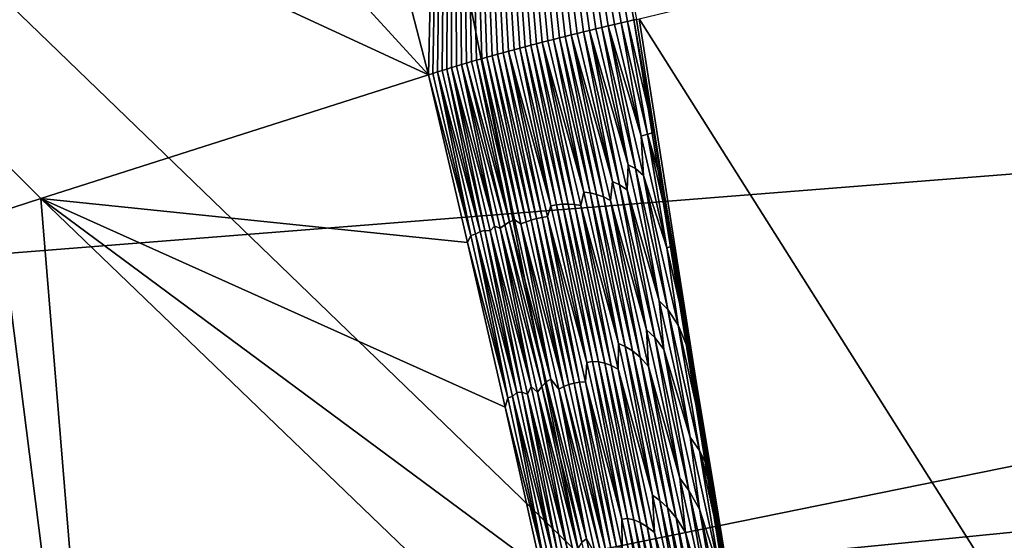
# Model space of a CAD drawing. Header units: metres. Extents: x -160 to 52, y -25 to 25.
# Tile 143 of 168: x 8.387 to 9.62, y 8.717 to 9.369. Entities that reach past the tile are written whole.
import ezdxf

# ---------------------------------------------------------------- set-up
doc = ezdxf.new("R2010")
doc.units = ezdxf.units.M
doc.layers.add('solid_509089_SW0001', color=7, linetype='CONTINUOUS')

msp = doc.modelspace()

# ---------------------------------------------------------------- linework, layer by layer
at = {"layer": 'solid_509089_SW0001'}
for points in [[(10.97751, 11.353744, -21.611294), (11.450686, 9.179996, -22.626022), (8.597021, 11.003696, -16.506317)], [(7.595545, 10.722537, 203.873413), (8.439247, 11.074736, 208.362625), (8.898803, 9.30003, 208.508835)], [(8.439247, 11.074736, 208.362625), (8.927621, 10.59499, 209.777405), (8.898803, 9.30003, 208.508835)], [(11.450686, 9.179996, -22.626022), (8.856776, 9.866582, -17.063364), (8.597021, 11.003696, -16.506317)], [(7.707958, 9.851081, 203.391403), (7.595545, 10.722537, 203.873413), (8.898803, 9.30003, 208.508835)], [(9.087467, 8.699312, -17.558083), (7.03512, 8.702925, -18.604385), (7.03512, 10.681932, -17.5431)], [(8.856776, 9.866582, -17.063364), (9.087467, 8.699312, -17.558083), (7.03512, 10.681932, -17.5431)], [(8.904285, 9.301778, 208.537048), (8.898803, 9.30003, 208.508835), (8.927621, 10.59499, 209.777405)], [(8.910066, 9.303602, 208.566452), (8.904285, 9.301778, 208.537048), (8.927621, 10.59499, 209.777405)], [(8.915922, 9.305429, 208.595901), (8.910066, 9.303602, 208.566452), (8.927621, 10.59499, 209.777405)], [(8.921855, 9.307261, 208.625412), (8.915922, 9.305429, 208.595901), (8.927621, 10.59499, 209.777405)], [(8.927864, 9.309095, 208.654953), (8.921855, 9.307261, 208.625412), (8.927621, 10.59499, 209.777405)], [(9.159539, 9.369471, 209.615494), (9.156151, 9.368707, 209.603424), (8.927621, 10.59499, 209.777405)], [(9.148084, 9.366825, 209.573685), (8.927621, 10.59499, 209.777405), (9.156151, 9.368707, 209.603424)], [(8.93395, 9.310935, 208.68454), (8.927864, 9.309095, 208.654953), (8.927621, 10.59499, 209.777405)], [(8.940114, 9.312778, 208.714172), (8.93395, 9.310935, 208.68454), (8.927621, 10.59499, 209.777405)], [(8.946355, 9.314626, 208.743851), (8.940114, 9.312778, 208.714172), (8.927621, 10.59499, 209.777405)], [(8.952673, 9.316477, 208.77356), (8.946355, 9.314626, 208.743851), (8.927621, 10.59499, 209.777405)], [(8.959068, 9.318333, 208.803329), (8.952673, 9.316477, 208.77356), (8.927621, 10.59499, 209.777405)], [(8.965542, 9.320193, 208.83313), (8.959068, 9.318333, 208.803329), (8.927621, 10.59499, 209.777405)], [(8.972094, 9.322057, 208.862976), (8.965542, 9.320193, 208.83313), (8.927621, 10.59499, 209.777405)], [(8.978724, 9.323926, 208.892868), (8.972094, 9.322057, 208.862976), (8.927621, 10.59499, 209.777405)], [(8.985435, 9.3258, 208.922821), (8.978724, 9.323926, 208.892868), (8.927621, 10.59499, 209.777405)], [(8.992225, 9.327679, 208.952805), (8.985435, 9.3258, 208.922821), (8.927621, 10.59499, 209.777405)], [(8.999093, 9.329561, 208.982834), (8.992225, 9.327679, 208.952805), (8.927621, 10.59499, 209.777405)], [(9.006042, 9.33145, 209.012909), (8.999093, 9.329561, 208.982834), (8.927621, 10.59499, 209.777405)], [(9.013068, 9.333341, 209.043015), (9.006042, 9.33145, 209.012909), (8.927621, 10.59499, 209.777405)], [(9.020005, 9.335192, 209.072449), (9.013068, 9.333341, 209.043015), (8.927621, 10.59499, 209.777405)], [(9.026965, 9.337032, 209.101715), (9.020005, 9.335192, 209.072449), (8.927621, 10.59499, 209.777405)], [(9.033998, 9.338876, 209.130997), (9.026965, 9.337032, 209.101715), (8.927621, 10.59499, 209.777405)], [(9.041103, 9.340722, 209.160324), (9.033998, 9.338876, 209.130997), (8.927621, 10.59499, 209.777405)], [(9.048281, 9.342571, 209.189667), (9.041103, 9.340722, 209.160324), (8.927621, 10.59499, 209.777405)], [(9.055531, 9.344423, 209.219025), (9.048281, 9.342571, 209.189667), (8.927621, 10.59499, 209.777405)], [(9.062851, 9.346277, 209.248428), (9.055531, 9.344423, 209.219025), (8.927621, 10.59499, 209.777405)], [(9.070244, 9.348133, 209.277847), (9.062851, 9.346277, 209.248428), (8.927621, 10.59499, 209.777405)], [(9.077709, 9.349993, 209.307297), (9.070244, 9.348133, 209.277847), (8.927621, 10.59499, 209.777405)], [(9.085246, 9.351854, 209.336777), (9.077709, 9.349993, 209.307297), (8.927621, 10.59499, 209.777405)], [(9.092854, 9.353719, 209.366287), (9.085246, 9.351854, 209.336777), (8.927621, 10.59499, 209.777405)], [(9.100535, 9.355585, 209.395828), (9.092854, 9.353719, 209.366287), (8.927621, 10.59499, 209.777405)], [(9.108287, 9.357453, 209.4254), (9.100535, 9.355585, 209.395828), (8.927621, 10.59499, 209.777405)], [(9.116109, 9.359324, 209.455002), (9.108287, 9.357453, 209.4254), (8.927621, 10.59499, 209.777405)], [(9.124001, 9.361197, 209.484619), (9.116109, 9.359324, 209.455002), (8.927621, 10.59499, 209.777405)], [(9.131961, 9.363072, 209.514282), (9.124001, 9.361197, 209.484619), (8.927621, 10.59499, 209.777405)], [(9.139989, 9.364948, 209.543976), (9.131961, 9.363072, 209.514282), (8.927621, 10.59499, 209.777405)], [(9.148084, 9.366825, 209.573685), (9.139989, 9.364948, 209.543976), (8.927621, 10.59499, 209.777405)], [(1.2, 10.383676, 22.301105), (1.2, 7.897433, 23.297867), (23.377668, 10.079345, 22.440294)], [(-9.275874, 10.097981, 248.113937), (-9.064476, 7.695453, 249.128494), (12.122759, 9.373172, 244.01062)], [(1.2, 7.897433, 23.297867), (22.765076, 9.647766, 22.629198), (23.377668, 10.079345, 22.440294)], [(11.450686, 9.179996, -22.626022), (9.087467, 8.699312, -17.558083), (8.856776, 9.866582, -17.063364)], [(7.707958, 9.851081, 203.391403), (8.898803, 9.30003, 208.508835), (8.41344, 9.144907, 206.006943)], [(7.707958, 9.851081, 203.391403), (8.41344, 9.144907, 206.006943), (8.360325, 9.127951, 205.734924)], [(1.2, 7.897433, 23.297867), (22.18902, 9.191585, 22.8183), (22.765076, 9.647766, 22.629198)], [(9.792397, 8.373408, 211.283554), (9.162931, 9.370236, 209.627579), (9.620166, 9.480854, 211.381958)], [(-9.064476, 7.695453, 249.128494), (12.298531, 6.984492, 244.927856), (12.122759, 9.373172, 244.01062)], [(9.157984, 9.182604, 209.469864), (9.116109, 9.359324, 209.455002), (9.124001, 9.361197, 209.484619)], [(9.16515, 9.223095, 209.525909), (9.124001, 9.361197, 209.484619), (9.131961, 9.363072, 209.514282)], [(9.168325, 9.173639, 209.500076), (9.157984, 9.182604, 209.469864), (9.124001, 9.361197, 209.484619)], [(9.16515, 9.223095, 209.525909), (9.168325, 9.173639, 209.500076), (9.124001, 9.361197, 209.484619)], [(9.16515, 9.223095, 209.525909), (9.131961, 9.363072, 209.514282), (9.139989, 9.364948, 209.543976)], [(9.17297, 9.225516, 209.555252), (9.139989, 9.364948, 209.543976), (9.148084, 9.366825, 209.573685)], [(9.17297, 9.225516, 209.555252), (9.16515, 9.223095, 209.525909), (9.139989, 9.364948, 209.543976)], [(9.1809, 9.227549, 209.584442), (9.148084, 9.366825, 209.573685), (9.156151, 9.368707, 209.603424)], [(9.17297, 9.225516, 209.555252), (9.148084, 9.366825, 209.573685), (9.1809, 9.227549, 209.584442)], [(9.410759, 7.7903, 209.401093), (9.156151, 9.368707, 209.603424), (9.159539, 9.369471, 209.615494)], [(9.410759, 7.7903, 209.401093), (9.1809, 9.227549, 209.584442), (9.156151, 9.368707, 209.603424)], [(9.410759, 7.7903, 209.401093), (9.159539, 9.369471, 209.615494), (9.162931, 9.370236, 209.627579)], [(9.792397, 8.373408, 211.283554), (9.410759, 7.7903, 209.401093), (9.162931, 9.370236, 209.627579)], [(9.10939, 9.150126, 209.264999), (9.062851, 9.346277, 209.248428), (9.070244, 9.348133, 209.277847)], [(9.117923, 9.147103, 209.294891), (9.070244, 9.348133, 209.277847), (9.077709, 9.349993, 209.307297)], [(9.117923, 9.147103, 209.294891), (9.10939, 9.150126, 209.264999), (9.070244, 9.348133, 209.277847)], [(9.12937, 9.166123, 209.352737), (9.077709, 9.349993, 209.307297), (9.085246, 9.351854, 209.336777)], [(9.126935, 9.142274, 209.32489), (9.117923, 9.147103, 209.294891), (9.077709, 9.349993, 209.307297)], [(9.12937, 9.166123, 209.352737), (9.126935, 9.142274, 209.32489), (9.077709, 9.349993, 209.307297)], [(9.12937, 9.166123, 209.352737), (9.085246, 9.351854, 209.336777), (9.092854, 9.353719, 209.366287)], [(9.138283, 9.162257, 209.382645), (9.092854, 9.353719, 209.366287), (9.100535, 9.355585, 209.395828)], [(9.138283, 9.162257, 209.382645), (9.12937, 9.166123, 209.352737), (9.092854, 9.353719, 209.366287)], [(9.148769, 9.186964, 209.439972), (9.100535, 9.355585, 209.395828), (9.108287, 9.357453, 209.4254)], [(9.147872, 9.155733, 209.41272), (9.138283, 9.162257, 209.382645), (9.100535, 9.355585, 209.395828)], [(9.148769, 9.186964, 209.439972), (9.147872, 9.155733, 209.41272), (9.100535, 9.355585, 209.395828)], [(9.148769, 9.186964, 209.439972), (9.108287, 9.357453, 209.4254), (9.116109, 9.359324, 209.455002)], [(9.157984, 9.182604, 209.469864), (9.148769, 9.186964, 209.439972), (9.116109, 9.359324, 209.455002)], [(9.059268, 9.137205, 209.057938), (9.013068, 9.333341, 209.043015), (9.020005, 9.335192, 209.072449)], [(9.066515, 9.137878, 209.087646), (9.020005, 9.335192, 209.072449), (9.026965, 9.337032, 209.101715)], [(9.066515, 9.137878, 209.087646), (9.059268, 9.137205, 209.057938), (9.020005, 9.335192, 209.072449)], [(9.073976, 9.137893, 209.117401), (9.026965, 9.337032, 209.101715), (9.033998, 9.338876, 209.130997)], [(9.073976, 9.137893, 209.117401), (9.066515, 9.137878, 209.087646), (9.026965, 9.337032, 209.101715)], [(9.081634, 9.137323, 209.147171), (9.033998, 9.338876, 209.130997), (9.041103, 9.340722, 209.160324)], [(9.081634, 9.137323, 209.147171), (9.073976, 9.137893, 209.117401), (9.033998, 9.338876, 209.130997)], [(9.093276, 9.152857, 209.205429), (9.041103, 9.340722, 209.160324), (9.048281, 9.342571, 209.189667)], [(9.089513, 9.136057, 209.176987), (9.081634, 9.137323, 209.147171), (9.041103, 9.340722, 209.160324)], [(9.093276, 9.152857, 209.205429), (9.089513, 9.136057, 209.176987), (9.041103, 9.340722, 209.160324)], [(9.093276, 9.152857, 209.205429), (9.048281, 9.342571, 209.189667), (9.055531, 9.344423, 209.219025)], [(9.101201, 9.151931, 209.235184), (9.055531, 9.344423, 209.219025), (9.062851, 9.346277, 209.248428)], [(9.101201, 9.151931, 209.235184), (9.093276, 9.152857, 209.205429), (9.055531, 9.344423, 209.219025)], [(9.10939, 9.150126, 209.264999), (9.101201, 9.151931, 209.235184), (9.062851, 9.346277, 209.248428)], [(9.021109, 9.115746, 208.880707), (8.972094, 9.322057, 208.862976), (8.978724, 9.323926, 208.892868)], [(9.027632, 9.117946, 208.910385), (8.978724, 9.323926, 208.892868), (8.985435, 9.3258, 208.922821)], [(9.027632, 9.117946, 208.910385), (9.021109, 9.115746, 208.880707), (8.978724, 9.323926, 208.892868)], [(9.034289, 9.119833, 208.940063), (8.985435, 9.3258, 208.922821), (8.992225, 9.327679, 208.952805)], [(9.034289, 9.119833, 208.940063), (9.027632, 9.117946, 208.910385), (8.985435, 9.3258, 208.922821)], [(9.04109, 9.121368, 208.969772), (8.992225, 9.327679, 208.952805), (8.999093, 9.329561, 208.982834)], [(9.04109, 9.121368, 208.969772), (9.034289, 9.119833, 208.940063), (8.992225, 9.327679, 208.952805)], [(9.052301, 9.135589, 209.02829), (8.999093, 9.329561, 208.982834), (9.006042, 9.33145, 209.012909)], [(9.048055, 9.122461, 208.999481), (9.04109, 9.121368, 208.969772), (8.999093, 9.329561, 208.982834)], [(9.052301, 9.135589, 209.02829), (9.048055, 9.122461, 208.999481), (8.999093, 9.329561, 208.982834)], [(9.052301, 9.135589, 209.02829), (9.006042, 9.33145, 209.012909), (9.013068, 9.333341, 209.043015)], [(9.059268, 9.137205, 209.057938), (9.052301, 9.135589, 209.02829), (9.013068, 9.333341, 209.043015)], [(8.981507, 9.110186, 208.701828), (8.927864, 9.309095, 208.654953), (8.93395, 9.310935, 208.68454)], [(8.981507, 9.110186, 208.701828), (8.93395, 9.310935, 208.68454), (8.940114, 9.312778, 208.714172)], [(8.994474, 9.111971, 208.761505), (8.940114, 9.312778, 208.714172), (8.946355, 9.314626, 208.743851)], [(8.988761, 9.107605, 208.731934), (8.981507, 9.110186, 208.701828), (8.940114, 9.312778, 208.714172)], [(8.994474, 9.111971, 208.761505), (8.988761, 9.107605, 208.731934), (8.940114, 9.312778, 208.714172)], [(9.000361, 9.115853, 208.791107), (8.946355, 9.314626, 208.743851), (8.952673, 9.316477, 208.77356)], [(9.000361, 9.115853, 208.791107), (8.994474, 9.111971, 208.761505), (8.946355, 9.314626, 208.743851)], [(9.000361, 9.115853, 208.791107), (8.952673, 9.316477, 208.77356), (8.959068, 9.318333, 208.803329)], [(9.006609, 9.118446, 208.820786), (8.959068, 9.318333, 208.803329), (8.965542, 9.320193, 208.83313)], [(9.006609, 9.118446, 208.820786), (9.000361, 9.115853, 208.791107), (8.959068, 9.318333, 208.803329)], [(9.014728, 9.113196, 208.851044), (8.965542, 9.320193, 208.83313), (8.972094, 9.322057, 208.862976)], [(9.014728, 9.113196, 208.851044), (9.006609, 9.118446, 208.820786), (8.965542, 9.320193, 208.83313)], [(9.021109, 9.115746, 208.880707), (9.014728, 9.113196, 208.851044), (8.972094, 9.322057, 208.862976)], [(8.947807, 9.089864, 208.524918), (8.41344, 9.144907, 206.006943), (8.898803, 9.30003, 208.508835)], [(8.951827, 9.098567, 208.552979), (8.898803, 9.30003, 208.508835), (8.904285, 9.301778, 208.537048)], [(8.951827, 9.098567, 208.552979), (8.947807, 9.089864, 208.524918), (8.898803, 9.30003, 208.508835)], [(8.951827, 9.098567, 208.552979), (8.904285, 9.301778, 208.537048), (8.910066, 9.303602, 208.566452)], [(8.963403, 9.103687, 208.612518), (8.910066, 9.303602, 208.566452), (8.915922, 9.305429, 208.595901)], [(8.957781, 9.100273, 208.582825), (8.951827, 9.098567, 208.552979), (8.910066, 9.303602, 208.566452)], [(8.963403, 9.103687, 208.612518), (8.957781, 9.100273, 208.582825), (8.910066, 9.303602, 208.566452)], [(8.963403, 9.103687, 208.612518), (8.915922, 9.305429, 208.595901), (8.921855, 9.307261, 208.625412)], [(8.969617, 9.104806, 208.64238), (8.921855, 9.307261, 208.625412), (8.927864, 9.309095, 208.654953)], [(8.969617, 9.104806, 208.64238), (8.963403, 9.103687, 208.612518), (8.921855, 9.307261, 208.625412)], [(8.976212, 9.104542, 208.672333), (8.969617, 9.104806, 208.64238), (8.927864, 9.309095, 208.654953)], [(8.981507, 9.110186, 208.701828), (8.976212, 9.104542, 208.672333), (8.927864, 9.309095, 208.654953)], [(9.17297, 9.225516, 209.555252), (9.19752, 9.083172, 209.536362), (9.16515, 9.223095, 209.525909)], [(9.17297, 9.225516, 209.555252), (9.1809, 9.227549, 209.584442), (9.192796, 9.158612, 209.575241)], [(9.17297, 9.225516, 209.555252), (9.192796, 9.158612, 209.575241), (9.205291, 9.085646, 209.565536)], [(9.17297, 9.225516, 209.555252), (9.205291, 9.085646, 209.565536), (9.19752, 9.083172, 209.536362)], [(9.410759, 7.7903, 209.401093), (9.192796, 9.158612, 209.575241), (9.1809, 9.227549, 209.584442)], [(9.16515, 9.223095, 209.525909), (9.19752, 9.083172, 209.536362), (9.168325, 9.173639, 209.500076)], [(1.2, 7.897433, 23.297867), (21.651558, 8.71477, 23.004625), (22.18902, 9.191585, 22.8183)], [(11.450686, 9.179996, -22.626022), (11.818692, 6.938221, -23.415213), (9.087467, 8.699312, -17.558083)], [(9.148769, 9.186964, 209.439972), (9.18797, 9.016584, 209.452667), (9.147872, 9.155733, 209.41272)], [(9.157984, 9.182604, 209.469864), (9.18797, 9.016584, 209.452667), (9.148769, 9.186964, 209.439972)], [(9.157984, 9.182604, 209.469864), (9.198591, 9.005939, 209.483002), (9.18797, 9.016584, 209.452667)], [(9.168325, 9.173639, 209.500076), (9.198591, 9.005939, 209.483002), (9.157984, 9.182604, 209.469864)], [(9.12937, 9.166123, 209.352737), (9.171949, 8.980503, 209.366547), (9.126935, 9.142274, 209.32489)], [(9.138283, 9.162257, 209.382645), (9.171949, 8.980503, 209.366547), (9.12937, 9.166123, 209.352737)], [(9.168325, 9.173639, 209.500076), (9.211369, 8.986061, 209.514023), (9.198591, 9.005939, 209.483002)], [(9.19752, 9.083172, 209.536362), (9.211369, 8.986061, 209.514023), (9.168325, 9.173639, 209.500076)], [(9.093276, 9.152857, 209.205429), (9.136739, 8.963129, 209.219574), (9.089513, 9.136057, 209.176987)], [(9.101201, 9.151931, 209.235184), (9.136739, 8.963129, 209.219574), (9.093276, 9.152857, 209.205429)], [(9.101201, 9.151931, 209.235184), (9.145278, 8.959457, 209.249527), (9.136739, 8.963129, 209.219574)], [(9.10939, 9.150126, 209.264999), (9.145278, 8.959457, 209.249527), (9.101201, 9.151931, 209.235184)], [(9.10939, 9.150126, 209.264999), (9.154279, 8.954016, 209.279602), (9.145278, 8.959457, 209.249527)], [(9.117923, 9.147103, 209.294891), (9.154279, 8.954016, 209.279602), (9.10939, 9.150126, 209.264999)], [(9.138283, 9.162257, 209.382645), (9.182145, 8.970885, 209.396866), (9.171949, 8.980503, 209.366547)], [(9.147872, 9.155733, 209.41272), (9.182145, 8.970885, 209.396866), (9.138283, 9.162257, 209.382645)], [(9.147872, 9.155733, 209.41272), (9.193607, 8.955929, 209.427567), (9.182145, 8.970885, 209.396866)], [(9.18797, 9.016584, 209.452667), (9.193607, 8.955929, 209.427567), (9.147872, 9.155733, 209.41272)], [(9.410759, 7.7903, 209.401093), (9.205291, 9.085646, 209.565536), (9.192796, 9.158612, 209.575241)], [(8.514244, 7.914559, 205.317627), (8.360325, 9.127951, 205.734924), (8.41344, 9.144907, 206.006943)], [(8.994805, 8.883285, 208.540405), (8.41344, 9.144907, 206.006943), (8.947807, 9.089864, 208.524918)], [(9.039894, 8.680355, 208.555359), (8.41344, 9.144907, 206.006943), (8.994805, 8.883285, 208.540405)], [(9.077914, 8.505383, 208.568024), (8.41344, 9.144907, 206.006943), (9.039894, 8.680355, 208.555359)], [(8.514244, 7.914559, 205.317627), (8.41344, 9.144907, 206.006943), (9.077914, 8.505383, 208.568024)], [(9.066515, 9.137878, 209.087646), (9.104196, 8.940724, 209.072601), (9.059268, 9.137205, 209.057938)], [(9.073976, 9.137893, 209.117401), (9.111699, 8.940267, 209.102386), (9.066515, 9.137878, 209.087646)], [(9.066515, 9.137878, 209.087646), (9.111699, 8.940267, 209.102386), (9.104196, 8.940724, 209.072601)], [(9.073976, 9.137893, 209.117401), (9.119554, 8.938527, 209.132263), (9.111699, 8.940267, 209.102386)], [(9.081634, 9.137323, 209.147171), (9.119554, 8.938527, 209.132263), (9.073976, 9.137893, 209.117401)], [(9.117923, 9.147103, 209.294891), (9.163895, 8.946121, 209.30983), (9.154279, 8.954016, 209.279602)], [(9.126935, 9.142274, 209.32489), (9.163895, 8.946121, 209.30983), (9.117923, 9.147103, 209.294891)], [(9.126935, 9.142274, 209.32489), (9.17439, 8.934594, 209.340317), (9.163895, 8.946121, 209.30983)], [(9.171949, 8.980503, 209.366547), (9.17439, 8.934594, 209.340317), (9.126935, 9.142274, 209.32489)], [(8.514244, 7.914559, 205.317627), (7.814624, 8.953897, 202.946884), (8.360325, 9.127951, 205.734924)], [(9.052301, 9.135589, 209.02829), (9.097144, 8.939457, 209.042938), (9.048055, 9.122461, 208.999481)], [(9.059268, 9.137205, 209.057938), (9.097144, 8.939457, 209.042938), (9.052301, 9.135589, 209.02829)], [(9.059268, 9.137205, 209.057938), (9.104196, 8.940724, 209.072601), (9.097144, 8.939457, 209.042938)], [(9.081634, 9.137323, 209.147171), (9.127735, 8.935609, 209.162201), (9.119554, 8.938527, 209.132263)], [(9.089513, 9.136057, 209.176987), (9.127735, 8.935609, 209.162201), (9.081634, 9.137323, 209.147171)], [(9.089513, 9.136057, 209.176987), (9.136297, 8.93128, 209.19223), (9.127735, 8.935609, 209.162201)], [(9.136739, 8.963129, 209.219574), (9.136297, 8.93128, 209.19223), (9.089513, 9.136057, 209.176987)], [(9.000361, 9.115853, 208.791107), (9.046135, 8.915241, 208.806122), (8.994474, 9.111971, 208.761505)], [(9.006609, 9.118446, 208.820786), (9.052228, 8.918564, 208.835739), (9.000361, 9.115853, 208.791107)], [(9.052228, 8.918564, 208.835739), (9.046135, 8.915241, 208.806122), (9.000361, 9.115853, 208.791107)], [(9.014728, 9.113196, 208.851044), (9.052228, 8.918564, 208.835739), (9.006609, 9.118446, 208.820786)], [(9.021109, 9.115746, 208.880707), (9.068172, 8.909376, 208.896133), (9.014728, 9.113196, 208.851044)], [(9.014728, 9.113196, 208.851044), (9.061929, 8.906165, 208.866516), (9.052228, 8.918564, 208.835739)], [(9.068172, 8.909376, 208.896133), (9.061929, 8.906165, 208.866516), (9.014728, 9.113196, 208.851044)], [(9.027632, 9.117946, 208.910385), (9.068172, 8.909376, 208.896133), (9.021109, 9.115746, 208.880707)], [(9.034289, 9.119833, 208.940063), (9.074637, 8.911876, 208.925766), (9.027632, 9.117946, 208.910385)], [(9.027632, 9.117946, 208.910385), (9.074637, 8.911876, 208.925766), (9.068172, 8.909376, 208.896133)], [(9.04109, 9.121368, 208.969772), (9.081309, 8.913734, 208.95546), (9.034289, 9.119833, 208.940063)], [(9.034289, 9.119833, 208.940063), (9.081309, 8.913734, 208.95546), (9.074637, 8.911876, 208.925766)], [(9.048055, 9.122461, 208.999481), (9.088204, 8.914876, 208.985184), (9.04109, 9.121368, 208.969772)], [(9.04109, 9.121368, 208.969772), (9.088204, 8.914876, 208.985184), (9.081309, 8.913734, 208.95546)], [(9.048055, 9.122461, 208.999481), (9.095364, 8.91512, 209.014954), (9.088204, 8.914876, 208.985184)], [(9.097144, 8.939457, 209.042938), (9.095364, 8.91512, 209.014954), (9.048055, 9.122461, 208.999481)], [(8.963403, 9.103687, 208.612518), (9.009405, 8.901832, 208.627655), (8.957781, 9.100273, 208.582825)], [(8.969617, 9.104806, 208.64238), (9.009405, 8.901832, 208.627655), (8.963403, 9.103687, 208.612518)], [(8.969617, 9.104806, 208.64238), (9.015774, 8.902277, 208.657562), (9.009405, 8.901832, 208.627655)], [(8.976212, 9.104542, 208.672333), (9.015774, 8.902277, 208.657562), (8.969617, 9.104806, 208.64238)], [(8.981507, 9.110186, 208.701828), (9.02729, 8.909424, 208.716873), (8.976212, 9.104542, 208.672333)], [(8.976212, 9.104542, 208.672333), (9.022833, 8.89994, 208.687653), (9.015774, 8.902277, 208.657562)], [(9.02729, 8.909424, 208.716873), (9.022833, 8.89994, 208.687653), (8.976212, 9.104542, 208.672333)], [(8.988761, 9.107605, 208.731934), (9.02729, 8.909424, 208.716873), (8.981507, 9.110186, 208.701828)], [(8.994474, 9.111971, 208.761505), (9.040689, 8.909323, 208.776672), (8.988761, 9.107605, 208.731934)], [(8.988761, 9.107605, 208.731934), (9.035524, 8.902423, 208.747299), (9.02729, 8.909424, 208.716873)], [(9.040689, 8.909323, 208.776672), (9.035524, 8.902423, 208.747299), (8.988761, 9.107605, 208.731934)], [(9.046135, 8.915241, 208.806122), (9.040689, 8.909323, 208.776672), (8.994474, 9.111971, 208.761505)], [(8.951827, 9.098567, 208.552979), (8.998161, 8.895127, 208.568237), (8.947807, 9.089864, 208.524918)], [(8.998161, 8.895127, 208.568237), (8.994805, 8.883285, 208.540405), (8.947807, 9.089864, 208.524918)], [(8.957781, 9.100273, 208.582825), (8.998161, 8.895127, 208.568237), (8.951827, 9.098567, 208.552979)], [(8.957781, 9.100273, 208.582825), (9.004136, 8.896775, 208.598083), (8.998161, 8.895127, 208.568237)], [(9.009405, 8.901832, 208.627655), (9.004136, 8.896775, 208.598083), (8.957781, 9.100273, 208.582825)], [(9.19752, 9.083172, 209.536362), (9.205291, 9.085646, 209.565536), (9.2279, 8.952114, 209.547882)], [(9.19752, 9.083172, 209.536362), (9.2279, 8.952114, 209.547882), (9.229429, 8.943007, 209.546677)], [(9.19752, 9.083172, 209.536362), (9.229429, 8.943007, 209.546677), (9.211369, 8.986061, 209.514023)], [(9.410759, 7.7903, 209.401093), (9.2279, 8.952114, 209.547882), (9.205291, 9.085646, 209.565536)], [(9.18797, 9.016584, 209.452667), (9.226468, 8.84597, 209.465195), (9.193607, 8.955929, 209.427567)], [(9.198591, 9.005939, 209.483002), (9.226468, 8.84597, 209.465195), (9.18797, 9.016584, 209.452667)], [(9.198591, 9.005939, 209.483002), (9.238445, 8.829023, 209.495987), (9.226468, 8.84597, 209.465195)], [(9.211369, 8.986061, 209.514023), (9.238445, 8.829023, 209.495987), (9.198591, 9.005939, 209.483002)], [(9.171949, 8.980503, 209.366547), (9.213695, 8.794612, 209.380173), (9.17439, 8.934594, 209.340317)], [(9.182145, 8.970885, 209.396866), (9.213695, 8.794612, 209.380173), (9.171949, 8.980503, 209.366547)], [(9.211369, 8.986061, 209.514023), (9.229429, 8.943007, 209.546677), (9.253603, 8.797854, 209.527649)], [(9.211369, 8.986061, 209.514023), (9.253603, 8.797854, 209.527649), (9.238445, 8.829023, 209.495987)], [(9.182145, 8.970885, 209.396866), (9.225121, 8.779222, 209.410889), (9.213695, 8.794612, 209.380173)], [(9.193607, 8.955929, 209.427567), (9.225121, 8.779222, 209.410889), (9.182145, 8.970885, 209.396866)], [(8.514244, 7.914559, 205.317627), (7.931297, 7.86677, 202.47522), (7.814624, 8.953897, 202.946884)], [(9.136739, 8.963129, 209.219574), (9.179329, 8.773123, 209.233521), (9.136297, 8.93128, 209.19223)], [(9.145278, 8.959457, 209.249527), (9.179329, 8.773123, 209.233521), (9.136739, 8.963129, 209.219574)], [(9.145278, 8.959457, 209.249527), (9.188457, 8.766697, 209.263657), (9.179329, 8.773123, 209.233521)], [(9.154279, 8.954016, 209.279602), (9.188457, 8.766697, 209.263657), (9.145278, 8.959457, 209.249527)], [(9.154279, 8.954016, 209.279602), (9.198235, 8.757607, 209.293976), (9.188457, 8.766697, 209.263657)], [(9.163895, 8.946121, 209.30983), (9.198235, 8.757607, 209.293976), (9.154279, 8.954016, 209.279602)], [(9.193607, 8.955929, 209.427567), (9.238378, 8.755807, 209.442169), (9.225121, 8.779222, 209.410889)], [(9.226468, 8.84597, 209.465195), (9.238378, 8.755807, 209.442169), (9.193607, 8.955929, 209.427567)], [(9.104196, 8.940724, 209.072601), (9.141053, 8.743037, 209.057358), (9.097144, 8.939457, 209.042938)], [(9.104196, 8.940724, 209.072601), (9.148186, 8.743954, 209.087051), (9.141053, 8.743037, 209.057358)], [(9.111699, 8.940267, 209.102386), (9.148186, 8.743954, 209.087051), (9.104196, 8.940724, 209.072601)], [(9.163895, 8.946121, 209.30983), (9.208887, 8.744824, 209.324554), (9.198235, 8.757607, 209.293976)], [(9.17439, 8.934594, 209.340317), (9.208887, 8.744824, 209.324554), (9.163895, 8.946121, 209.30983)], [(9.410759, 7.7903, 209.401093), (9.229429, 8.943007, 209.546677), (9.2279, 8.952114, 209.547882)], [(9.410759, 7.7903, 209.401093), (9.253603, 8.797854, 209.527649), (9.229429, 8.943007, 209.546677)], [(9.097144, 8.939457, 209.042938), (9.141053, 8.743037, 209.057358), (9.095364, 8.91512, 209.014954)], [(9.111699, 8.940267, 209.102386), (9.155935, 8.742359, 209.116913), (9.148186, 8.743954, 209.087051)], [(9.119554, 8.938527, 209.132263), (9.155935, 8.742359, 209.116913), (9.111699, 8.940267, 209.102386)], [(9.119554, 8.938527, 209.132263), (9.164166, 8.73886, 209.146896), (9.155935, 8.742359, 209.116913)], [(9.127735, 8.935609, 209.162201), (9.164166, 8.73886, 209.146896), (9.119554, 8.938527, 209.132263)], [(9.127735, 8.935609, 209.162201), (9.172851, 8.733584, 209.177002), (9.164166, 8.73886, 209.146896)], [(9.136297, 8.93128, 209.19223), (9.172851, 8.733584, 209.177002), (9.127735, 8.935609, 209.162201)], [(9.136297, 8.93128, 209.19223), (9.182064, 8.726183, 209.20723), (9.172851, 8.733584, 209.177002)], [(9.179329, 8.773123, 209.233521), (9.182064, 8.726183, 209.20723), (9.136297, 8.93128, 209.19223)], [(9.17439, 8.934594, 209.340317), (9.220801, 8.726577, 209.355499), (9.208887, 8.744824, 209.324554)], [(9.213695, 8.794612, 209.380173), (9.220801, 8.726577, 209.355499), (9.17439, 8.934594, 209.340317)], [(9.052228, 8.918564, 208.835739), (9.096875, 8.718393, 208.850464), (9.046135, 8.915241, 208.806122)], [(9.061929, 8.906165, 208.866516), (9.096875, 8.718393, 208.850464), (9.052228, 8.918564, 208.835739)], [(9.02729, 8.909424, 208.716873), (9.072091, 8.708378, 208.731674), (9.022833, 8.89994, 208.687653)], [(9.035524, 8.902423, 208.747299), (9.072091, 8.708378, 208.731674), (9.02729, 8.909424, 208.716873)], [(9.040689, 8.909323, 208.776672), (9.085902, 8.706382, 208.791595), (9.035524, 8.902423, 208.747299)], [(9.046135, 8.915241, 208.806122), (9.090928, 8.71434, 208.820892), (9.040689, 8.909323, 208.776672)], [(9.090928, 8.71434, 208.820892), (9.085902, 8.706382, 208.791595), (9.040689, 8.909323, 208.776672)], [(9.096875, 8.718393, 208.850464), (9.090928, 8.71434, 208.820892), (9.046135, 8.915241, 208.806122)], [(9.068172, 8.909376, 208.896133), (9.1142, 8.702697, 208.911301), (9.061929, 8.906165, 208.866516)], [(9.061929, 8.906165, 208.866516), (9.108087, 8.698825, 208.881744), (9.096875, 8.718393, 208.850464)], [(9.1142, 8.702697, 208.911301), (9.108087, 8.698825, 208.881744), (9.061929, 8.906165, 208.866516)], [(9.074637, 8.911876, 208.925766), (9.12061, 8.705494, 208.940918), (9.068172, 8.909376, 208.896133)], [(9.12061, 8.705494, 208.940918), (9.1142, 8.702697, 208.911301), (9.068172, 8.909376, 208.896133)], [(9.081309, 8.913734, 208.95546), (9.12061, 8.705494, 208.940918), (9.074637, 8.911876, 208.925766)], [(9.088204, 8.914876, 208.985184), (9.127295, 8.707324, 208.970596), (9.081309, 8.913734, 208.95546)], [(9.081309, 8.913734, 208.95546), (9.127295, 8.707324, 208.970596), (9.12061, 8.705494, 208.940918)], [(9.095364, 8.91512, 209.014954), (9.134281, 8.70807, 209.000336), (9.088204, 8.914876, 208.985184)], [(9.088204, 8.914876, 208.985184), (9.134281, 8.70807, 209.000336), (9.127295, 8.707324, 208.970596)], [(9.095364, 8.91512, 209.014954), (9.141626, 8.70746, 209.030167), (9.134281, 8.70807, 209.000336)], [(9.141053, 8.743037, 209.057358), (9.141626, 8.70746, 209.030167), (9.095364, 8.91512, 209.014954)], [(8.998161, 8.895127, 208.568237), (9.043486, 8.691404, 208.583252), (8.994805, 8.883285, 208.540405)], [(9.004136, 8.896775, 208.598083), (9.043486, 8.691404, 208.583252), (8.998161, 8.895127, 208.568237)], [(9.009405, 8.901832, 208.627655), (9.054412, 8.699693, 208.642548), (9.004136, 8.896775, 208.598083)], [(9.004136, 8.896775, 208.598083), (9.049479, 8.692991, 208.613098), (9.043486, 8.691404, 208.583252)], [(9.054412, 8.699693, 208.642548), (9.049479, 8.692991, 208.613098), (9.004136, 8.896775, 208.598083)], [(9.015774, 8.902277, 208.657562), (9.054412, 8.699693, 208.642548), (9.009405, 8.901832, 208.627655)], [(9.015774, 8.902277, 208.657562), (9.06093, 8.699462, 208.672501), (9.054412, 8.699693, 208.642548)], [(9.022833, 8.89994, 208.687653), (9.06093, 8.699462, 208.672501), (9.015774, 8.902277, 208.657562)], [(9.022833, 8.89994, 208.687653), (9.068433, 8.695045, 208.702744), (9.06093, 8.699462, 208.672501)], [(9.072091, 8.708378, 208.731674), (9.068433, 8.695045, 208.702744), (9.022833, 8.89994, 208.687653)], [(9.035524, 8.902423, 208.747299), (9.081263, 8.696942, 208.762405), (9.072091, 8.708378, 208.731674)], [(9.085902, 8.706382, 208.791595), (9.081263, 8.696942, 208.762405), (9.035524, 8.902423, 208.747299)], [(9.043486, 8.691404, 208.583252), (9.039894, 8.680355, 208.555359), (8.994805, 8.883285, 208.540405)], [(9.226468, 8.84597, 209.465195), (9.264263, 8.675129, 209.477554), (9.238378, 8.755807, 209.442169)], [(9.238445, 8.829023, 209.495987), (9.264263, 8.675129, 209.477554), (9.226468, 8.84597, 209.465195)], [(9.238445, 8.829023, 209.495987), (9.253603, 8.797854, 209.527649), (9.261613, 8.749235, 209.521317)], [(9.238445, 8.829023, 209.495987), (9.261613, 8.749235, 209.521317), (9.277598, 8.651392, 209.508636)], [(9.238445, 8.829023, 209.495987), (9.277598, 8.651392, 209.508636), (9.264263, 8.675129, 209.477554)], [(9.213695, 8.794612, 209.380173), (9.254603, 8.608455, 209.3936), (9.220801, 8.726577, 209.355499)], [(9.225121, 8.779222, 209.410889), (9.254603, 8.608455, 209.3936), (9.213695, 8.794612, 209.380173)], [(9.410759, 7.7903, 209.401093), (9.261613, 8.749235, 209.521317), (9.253603, 8.797854, 209.527649)], [(9.179329, 8.773123, 209.233521), (9.221043, 8.582847, 209.247238), (9.182064, 8.726183, 209.20723)], [(9.188457, 8.766697, 209.263657), (9.221043, 8.582847, 209.247238), (9.179329, 8.773123, 209.233521)], [(9.225121, 8.779222, 209.410889), (9.267207, 8.587278, 209.424698), (9.254603, 8.608455, 209.3936)], [(9.238378, 8.755807, 209.442169), (9.267207, 8.587278, 209.424698), (9.225121, 8.779222, 209.410889)], [(9.188457, 8.766697, 209.263657), (9.230735, 8.573659, 209.277557), (9.221043, 8.582847, 209.247238)], [(9.198235, 8.757607, 209.293976), (9.230735, 8.573659, 209.277557), (9.188457, 8.766697, 209.263657)], [(9.198235, 8.757607, 209.293976), (9.241255, 8.560907, 209.308121), (9.230735, 8.573659, 209.277557)], [(9.208887, 8.744824, 209.324554), (9.241255, 8.560907, 209.308121), (9.198235, 8.757607, 209.293976)], [(9.238378, 8.755807, 209.442169), (9.282176, 8.555378, 209.456543), (9.267207, 8.587278, 209.424698)], [(9.264263, 8.675129, 209.477554), (9.282176, 8.555378, 209.456543), (9.238378, 8.755807, 209.442169)], [(9.148186, 8.743954, 209.087051), (9.184024, 8.546338, 209.071548), (9.141053, 8.743037, 209.057358)], [(9.148186, 8.743954, 209.087051), (9.191235, 8.5469, 209.101257), (9.184024, 8.546338, 209.071548)], [(9.155935, 8.742359, 209.116913), (9.191235, 8.5469, 209.101257), (9.148186, 8.743954, 209.087051)], [(9.208887, 8.744824, 209.324554), (9.252897, 8.543222, 209.33902), (9.241255, 8.560907, 209.308121)], [(9.220801, 8.726577, 209.355499), (9.252897, 8.543222, 209.33902), (9.208887, 8.744824, 209.324554)], [(9.410759, 7.7903, 209.401093), (9.277598, 8.651392, 209.508636), (9.261613, 8.749235, 209.521317)], [(9.141053, 8.743037, 209.057358), (9.184024, 8.546338, 209.071548), (9.141626, 8.70746, 209.030167)], [(9.155935, 8.742359, 209.116913), (9.199219, 8.544165, 209.131195), (9.191235, 8.5469, 209.101257)], [(9.164166, 8.73886, 209.146896), (9.199219, 8.544165, 209.131195), (9.155935, 8.742359, 209.116913)], [(9.164166, 8.73886, 209.146896), (9.20781, 8.5389, 209.161285), (9.199219, 8.544165, 209.131195)], [(9.172851, 8.733584, 209.177002), (9.20781, 8.5389, 209.161285), (9.164166, 8.73886, 209.146896)], [(9.172851, 8.733584, 209.177002), (9.216974, 8.531259, 209.191544), (9.20781, 8.5389, 209.161285)], [(9.182064, 8.726183, 209.20723), (9.216974, 8.531259, 209.191544), (9.172851, 8.733584, 209.177002)], [(9.096875, 8.718393, 208.850464), (9.140545, 8.517941, 208.864944), (9.090928, 8.71434, 208.820892)], [(9.108087, 8.698825, 208.881744), (9.140545, 8.517941, 208.864944), (9.096875, 8.718393, 208.850464)], [(9.182064, 8.726183, 209.20723), (9.22681, 8.520775, 209.221985), (9.216974, 8.531259, 209.191544)], [(9.221043, 8.582847, 209.247238), (9.22681, 8.520775, 209.221985), (9.182064, 8.726183, 209.20723)], [(9.220801, 8.726577, 209.355499), (9.266162, 8.518234, 209.370422), (9.252897, 8.543222, 209.33902)], [(9.254603, 8.608455, 209.3936), (9.266162, 8.518234, 209.370422), (9.220801, 8.726577, 209.355499)]]:
    msp.add_3dface(points, dxfattribs=at)

doc.saveas('drawing.dxf')
